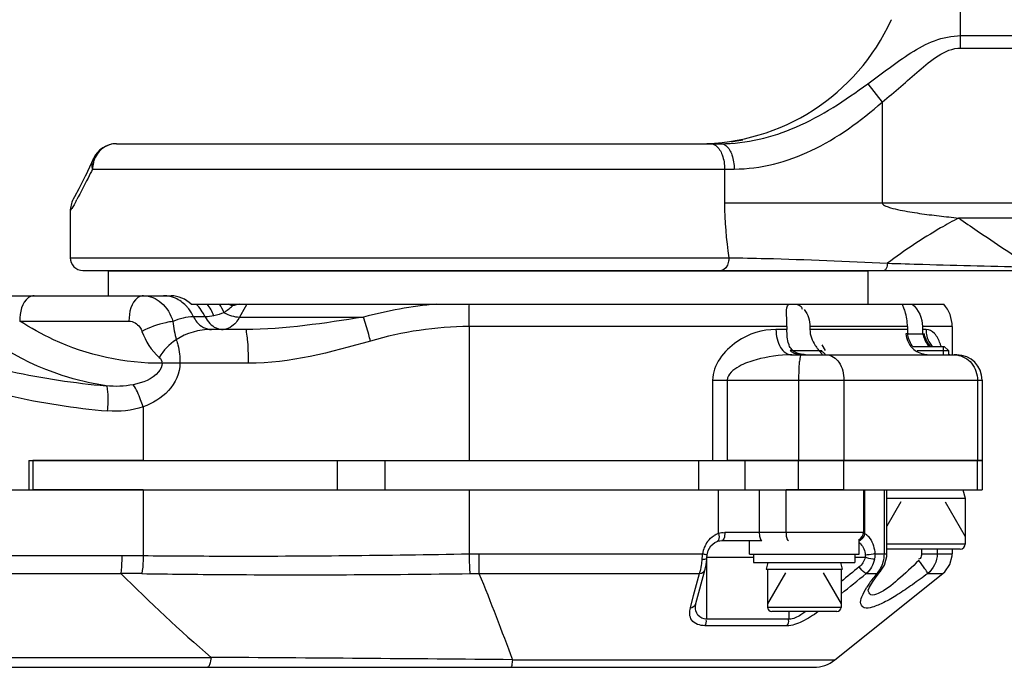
# Model space of a CAD drawing. Header units: millimetres. Extents: x 0 to 8410, y 0 to 5940.
# Tile 78 of 122: x 5513 to 5630, y 1751 to 1827. Entities that reach past the tile are written whole.
import ezdxf

# ---------------------------------------------------------------- set-up
doc = ezdxf.new("R2010")
doc.units = ezdxf.units.MM
doc.header["$LTSCALE"] = 462.55
for name, color, linetype in [('304102000015DXF_CONTINUOUS_LINE', 7, 'CONTINUOUS'), ('304102000022DXF_CONTINUOUS_LINE', 7, 'CONTINUOUS'), ('304104000105DXF_CONTINUOUS_LINE', 7, 'CONTINUOUS'), ('304105000070DXF_CONTINUOUS_LINE', 7, 'CONTINUOUS'), ('304106000010DXF_CONTINUOUS_LINE', 7, 'CONTINUOUS'), ('304107000020DXF_CONTINUOUS_LINE', 7, 'CONTINUOUS'), ('304302000097DXF_CONTINUOUS_LINE', 7, 'CONTINUOUS'), ('501023000058DXF_CONTINUOUS_LINE', 7, 'CONTINUOUS'), ('501023000061DXF_CONTINUOUS_LINE', 7, 'CONTINUOUS'), ('501023000068DXF_CONTINUOUS_LINE', 7, 'CONTINUOUS'), ('604006000002DXF_CONTINUOUS_LINE', 7, 'CONTINUOUS'), ('604006000006DXF_CONTINUOUS_LINE', 7, 'CONTINUOUS')]:
    doc.layers.add(name, color=color, linetype=linetype)

msp = doc.modelspace()

# ---------------------------------------------------------------- linework, layer by layer
at = {"layer": '304102000015DXF_CONTINUOUS_LINE', "color": 9, "linetype": 'Continuous'}
for p, q in [((5624.774, 1823.891), (5624.773, 1854.599)), ((5624.774, 1825.355), (5636.774, 1825.355)), ((5624.774, 1823.891), (5639.774, 1823.891)), ((5613.768, 1819.647), (5615.488, 1817.497)), ((5615.488, 1817.497), (5615.488, 1805.561)), ((5524.759, 1812.561), (5524.747, 1812.561)), ((5521.92, 1809.561), (5597.938, 1809.561)), ((5596.802, 1809.561), (5596.802, 1805.561)), ((5596.802, 1805.561), (5636.774, 1805.561)), ((5636.774, 1803.761), (5624.537, 1803.761)), ((5519.274, 1799.061), (5597.312, 1799.061))]:
    msp.add_line(p, q, dxfattribs=at)
at = {"layer": '304102000015DXF_CONTINUOUS_LINE', "color": 7, "linetype": 'Continuous'}
for p, q in [((5616.545, 1827.244), (5616.524, 1827.198)), ((5598.217, 1812.904), (5598.496, 1812.951)), ((5598.901, 1813.015), (5598.961, 1813.018)), ((5524.759, 1812.561), (5596.343, 1812.561)), ((5522.028, 1810.803), (5521.07, 1808.776)), ((5521.072, 1808.78), (5520.276, 1807.204)), ((5520.276, 1807.203), (5519.791, 1806.28)), ((5520.356, 1807.362), (5520.276, 1807.203)), ((5519.791, 1806.28), (5519.632, 1805.984)), ((5519.274, 1804.561), (5519.274, 1799.061)), ((5520.774, 1797.561), (5633.774, 1797.561))]:
    msp.add_line(p, q, dxfattribs=at)
for centre, radius, start, end in [((5593.774, 1837.561), 25, 270, 335.51102), ((5524.759, 1809.561), 3, 90.24428, 155.55734), ((5522.274, 1804.561), 3, 151.68767, 180), ((5520.774, 1799.061), 1.5, 180, 270)]:
    msp.add_arc(centre, radius, start, end, dxfattribs=at)
at = {"layer": '304102000015DXF_CONTINUOUS_LINE', "color": 9, "linetype": 'Continuous'}
for centre, radius, start, end in [((5525.036, 1809.573), 3.115, 157.68813, 165.76203), ((5525.092, 1809.56), 3.173, 165.79758, 179.97991), ((5443.199, 1848.156), 87.68, 331.10251, 331.23067), ((5639.025, 1805.603), 42.222, 180.05695, 188.91338)]:
    msp.add_arc(centre, radius, start, end, dxfattribs=at)
for points, knots in [([(5613.768, 1819.647), (5615.468, 1820.879), (5617.927, 1822.852), (5621.614, 1824.904), (5623.723, 1825.355), (5624.774, 1825.355)], [0, 0, 0, 0, 0.5000187, 0.7496442, 1, 1, 1, 1]), ([(5615.488, 1817.497), (5616.978, 1818.689), (5619.114, 1820.614), (5621.996, 1823.046), (5623.832, 1823.891), (5624.774, 1823.891)], [0, 0, 0, 0, 0.501684, 0.7523733, 1, 1, 1, 1]), ([(5596.343, 1812.561), (5599.382, 1812.561), (5605.768, 1814.137), (5611.085, 1817.702), (5613.768, 1819.647)], [0, 0, 0, 0, 0.478351, 1, 1, 1, 1]), ([(5597.938, 1809.561), (5601.068, 1809.561), (5607.627, 1811.324), (5612.929, 1815.264), (5615.488, 1817.497)], [0, 0, 0, 0, 0.4795532, 1, 1, 1, 1]), ([(5524.747, 1812.561), (5524.204, 1812.559), (5523.081, 1812.198), (5522.366, 1811.271), (5522.154, 1810.755)], [0, 0, 0, 0, 0.4929829, 1, 1, 1, 1]), ([(5595.104, 1812.561), (5595.333, 1812.561), (5596.008, 1812.284), (5596.648, 1811.135), (5596.802, 1810.125), (5596.802, 1809.561)], [0, 0, 0, 0, 0.1851073, 0.5457168, 1, 1, 1, 1]), ([(5596.343, 1812.561), (5596.56, 1812.561), (5597.209, 1812.271), (5597.793, 1811.121), (5597.938, 1810.124), (5597.938, 1809.561)], [0, 0, 0, 0, 0.1782818, 0.5383099, 1, 1, 1, 1]), ([(5521.92, 1809.561), (5521.743, 1809.196), (5521.144, 1807.983), (5520.512, 1806.787), (5520.056, 1805.957)], [0, 0, 0, 0, 0.2999333, 1, 1, 1, 1]), ([(5519.961, 1805.785), (5519.793, 1805.479), (5519.615, 1805.052), (5519.298, 1804.677), (5519.274, 1804.561)], [0, 0, 0, 0, 0.7466539, 1, 1, 1, 1]), ([(5615.488, 1805.561), (5615.488, 1805.372), (5615.945, 1805.149), (5616.621, 1804.92), (5617.601, 1804.695), (5618.741, 1804.489), (5620.284, 1804.253), (5622.214, 1804.008), (5623.763, 1803.84), (5624.537, 1803.761)], [0, 0, 0, 0, 0.061074, 0.1236059, 0.2488356, 0.3740813, 0.4993102, 0.7497011, 1, 1, 1, 1]), ([(5624.537, 1803.761), (5623.816, 1803.384), (5620.899, 1801.774), (5618.118, 1799.919), (5616.108, 1798.405)], [0, 0, 0, 0, 0.2444275, 1, 1, 1, 1]), ([(5624.537, 1803.761), (5625.269, 1803.256), (5628.134, 1801.292), (5631.03, 1799.372), (5633.195, 1797.959)], [0, 0, 0, 0, 0.2559086, 1, 1, 1, 1]), ([(5597.312, 1799.061), (5597.312, 1798.869), (5597.269, 1798.302), (5596.855, 1797.561), (5596.447, 1797.561)], [0, 0, 0, 0, 0.320848, 1, 1, 1, 1]), ([(5597.312, 1799.061), (5598.775, 1799.037), (5605.043, 1798.918), (5611.307, 1798.636), (5616.108, 1798.405)], [0, 0, 0, 0, 0.2333663, 1, 1, 1, 1]), ([(5616.108, 1798.405), (5616.079, 1798.195), (5616.036, 1797.913), (5615.832, 1797.561), (5615.725, 1797.561)], [0, 0, 0, 0, 0.6641519, 1, 1, 1, 1]), ([(5616.108, 1798.405), (5617.505, 1798.363), (5623.2, 1798.194), (5628.895, 1798.045), (5633.195, 1797.959)], [0, 0, 0, 0, 0.2452664, 1, 1, 1, 1])]:
    msp.add_open_spline(points, degree=3, knots=knots, dxfattribs=at)
at = {"layer": '304102000015DXF_CONTINUOUS_LINE', "color": 7, "linetype": 'Continuous'}
for points, knots in [([(5597.616, 1812.798), (5597.67, 1812.831), (5597.886, 1812.828), (5598.078, 1812.881), (5598.217, 1812.904)], [0, 0, 0, 0, 0.3083437, 1, 1, 1, 1]), ([(5598.961, 1813.018), (5598.772, 1812.936), (5598.351, 1812.897), (5597.946, 1812.827), (5597.741, 1812.805)], [0, 0, 0, 0, 0.4996708, 1, 1, 1, 1]), ([(5598.496, 1812.951), (5598.538, 1812.958), (5598.673, 1812.98), (5598.807, 1813.004), (5598.901, 1813.015)], [0, 0, 0, 0, 0.3115382, 1, 1, 1, 1]), ([(5597.741, 1812.805), (5597.708, 1812.802), (5597.697, 1812.801), (5597.608, 1812.794), (5597.616, 1812.798)], [0, 0, 0, 0, 0.7870976, 1, 1, 1, 1])]:
    msp.add_open_spline(points, degree=3, knots=knots, dxfattribs=at)
at = {"layer": '304102000015DXF_CONTINUOUS_LINE', "color": 9, "linetype": 'Continuous'}
msp.add_open_spline([(5521.92, 1809.561), (5521.827, 1809.966), (5521.856, 1810.425), (5522.028, 1810.803)], degree=3, dxfattribs=at)
at = {"layer": '304102000022DXF_CONTINUOUS_LINE', "color": 7, "linetype": 'Continuous'}
for p, q in [((5383.774, 1794.561), (5531.215, 1794.561)), ((5533.603, 1793.561), (5566.565, 1793.561)), ((5566.566, 1793.561), (5617.883, 1793.561)), ((5617.884, 1793.561), (5622.763, 1793.561)), ((5604.196, 1790.905), (5604.196, 1790.561)), ((5606.915, 1790.905), (5606.915, 1790.561)), ((5618.471, 1790.905), (5618.471, 1790.561)), ((5620.245, 1790.905), (5620.245, 1790.561)), ((5623.774, 1790.905), (5623.774, 1787.561)), ((5540.037, 1790.561), (5536.016, 1790.561)), ((5618.502, 1790.061), (5618.273, 1790.061)), ((5618.538, 1790.061), (5620.474, 1790.061)), ((5604.904, 1788.061), (5604.591, 1788.061)), ((5604.754, 1787.561), (5624.321, 1787.561)), ((5604.919, 1788.061), (5608.282, 1788.061)), ((5623.484, 1787.562), (5623.322, 1787.576)), ((5627.322, 1784.561), (5627.322, 1775.061)), ((5514.361, 1775.061), (5595.389, 1775.061)), ((5514.361, 1775.061), (5514.361, 1771.561)), ((5627.321, 1775.061), (5597.128, 1775.061)), ((5184.89, 1771.561), (5514.361, 1771.561))]:
    msp.add_line(p, q, dxfattribs=at)
at = {"layer": '304102000022DXF_CONTINUOUS_LINE', "color": 9, "linetype": 'Continuous'}
for p, q in [((5538.495, 1793.356), (5538.475, 1793.561)), ((5539.994, 1793.186), (5539.33, 1792.026)), ((5540.209, 1793.561), (5539.994, 1793.186)), ((5535.265, 1792.061), (5533.888, 1792.061)), ((5539.33, 1792.026), (5554.038, 1792.026)), ((5513.285, 1791.561), (5526.236, 1791.561)), ((5604.196, 1790.905), (5566.525, 1790.905)), ((5566.525, 1790.905), (5566.525, 1775.061)), ((5618.471, 1790.905), (5606.915, 1790.905)), ((5623.774, 1790.905), (5620.245, 1790.905)), ((5604.196, 1790.561), (5602.893, 1790.561)), ((5618.471, 1790.561), (5606.915, 1790.561)), ((5620.669, 1790.561), (5620.245, 1790.561)), ((5540.397, 1786.561), (5532.274, 1786.561)), ((5595.389, 1784.561), (5627.322, 1784.561)), ((5595.389, 1784.561), (5595.389, 1775.061)), ((5597.128, 1784.561), (5597.128, 1775.061)), ((5605.574, 1784.561), (5605.574, 1775.061)), ((5610.929, 1784.561), (5610.929, 1775.061)), ((5626.765, 1784.561), (5626.765, 1775.061)), ((5527.919, 1781.416), (5527.919, 1775.061))]:
    msp.add_line(p, q, dxfattribs=at)
at = {"layer": '304102000022DXF_CONTINUOUS_LINE', "color": 2, "linetype": 'Continuous'}
msp.add_line((5608.745, 1788.061), (5608.345, 1788.754), dxfattribs=at)
at = {"layer": '304102000022DXF_CONTINUOUS_LINE', "color": 9, "linetype": 'Continuous'}
for centre, radius, start, end in [((5529.773, 1790.273), 4.469, 41.58723, 44.26318), ((5529.618, 1790.136), 4.676, 37.65177, 41.57862), ((5528.958, 1770.885), 24.41, 67.64412, 68.27238), ((5521.197, 1813.85), 26.819, 308.82012, 310.1652), ((5528.06, 1768.702), 26.771, 67.05816, 67.64412), ((5522.919, 1811.708), 24.071, 307.2707, 308.82361), ((5623.832, 1790.563), 3.162, 180.02349, 187.79442), ((5623.837, 1790.561), 3.167, 187.74829, 201.24112), ((5623.733, 1790.525), 3.057, 201.31889, 209.26), ((5623.694, 1790.502), 3.012, 209.2409, 220.528), ((5616.445, 1786.731), 6.291, 17.10146, 20.35393), ((5624.003, 1785.038), 2.524, 82.99764, 89.9796), ((5530.947, 1870.708), 87.132, 257.64091, 265.1241), ((5531.412, 1869.039), 88.462, 257.33664, 264.99872)]:
    msp.add_arc(centre, radius, start, end, dxfattribs=at)
at = {"layer": '304102000022DXF_CONTINUOUS_LINE', "color": 7, "linetype": 'Continuous'}
for centre, radius, start, end in [((5619.774, 1790.905), 4, 0, 41.62202), ((5622.529, 1790.56), 4.058, 179.97866, 186.67691), ((5623.059, 1790.564), 2.814, 180.05264, 190.40117), ((5623.096, 1790.569), 2.851, 190.36851, 193.33867), ((5606.508, 1789.556), 2.229, 199.5808, 202.43086), ((5612.002, 1791.572), 5.326, 213.00379, 215.64329), ((5612.688, 1792.067), 6.172, 215.67437, 219.62075), ((5621.022, 1790.074), 2.459, 215.02448, 218.30817), ((5623.547, 1790.748), 3.338, 211.25208, 213.34631), ((5623.626, 1790.801), 3.433, 213.36581, 221.17843), ((5605.857, 1789.192), 1.478, 222.92744, 228.43115), ((5606.783, 1793.456), 5.889, 264.75405, 266.6308), ((5624.322, 1784.561), 3, 0, 90)]:
    msp.add_arc(centre, radius, start, end, dxfattribs=at)
at = {"layer": '304102000022DXF_CONTINUOUS_LINE', "color": 9, "linetype": 'Continuous'}
for points, knots in [([(5515.006, 1794.561), (5514.774, 1794.561), (5513.565, 1794.056), (5513.285, 1792.551), (5513.285, 1791.561)], [0, 0, 0, 0, 0.1901589, 1, 1, 1, 1]), ([(5527.957, 1794.561), (5527.724, 1794.561), (5526.515, 1794.056), (5526.236, 1792.551), (5526.236, 1791.561)], [0, 0, 0, 0, 0.1901563, 1, 1, 1, 1]), ([(5527.957, 1794.561), (5528.705, 1794.561), (5530.341, 1793.838), (5531.175, 1792.341), (5531.442, 1791.507)], [0, 0, 0, 0, 0.4605841, 1, 1, 1, 1]), ([(5523.541, 1783.892), (5521.777, 1784.151), (5514.635, 1785.827), (5508.181, 1789.991), (5504.26, 1793.888)], [0, 0, 0, 0, 0.2438699, 1, 1, 1, 1]), ([(5566.525, 1790.905), (5566.525, 1791.145), (5566.529, 1792.031), (5566.543, 1792.917), (5566.566, 1793.561)], [0, 0, 0, 0, 0.2718031, 1, 1, 1, 1]), ([(5533.888, 1792.061), (5533.992, 1791.84), (5534.453, 1791.075), (5535.367, 1790.561), (5536.016, 1790.561)], [0, 0, 0, 0, 0.2735826, 1, 1, 1, 1]), ([(5539.33, 1792.026), (5539.21, 1791.807), (5538.774, 1791.116), (5537.973, 1790.561), (5537.393, 1790.561)], [0, 0, 0, 0, 0.3004769, 1, 1, 1, 1]), ([(5554.858, 1789.197), (5554.784, 1789.46), (5554.516, 1790.405), (5554.243, 1791.348), (5554.038, 1792.026)], [0, 0, 0, 0, 0.2782755, 1, 1, 1, 1]), ([(5530.162, 1786.564), (5525.769, 1786.504), (5519.735, 1787.856), (5514.562, 1790.736), (5513.285, 1791.561)], [0, 0, 0, 0, 0.7428557, 1, 1, 1, 1]), ([(5526.236, 1791.561), (5526.725, 1791.561), (5527.414, 1791.126), (5527.708, 1790.517), (5527.77, 1790.34)], [0, 0, 0, 0, 0.7227677, 1, 1, 1, 1]), ([(5531.442, 1791.507), (5531.163, 1791.481), (5529.893, 1791.248), (5528.662, 1790.807), (5527.77, 1790.34)], [0, 0, 0, 0, 0.2180145, 1, 1, 1, 1]), ([(5540.397, 1786.561), (5540.397, 1787.072), (5540.375, 1787.992), (5540.329, 1789.309), (5540.193, 1789.973), (5540.149, 1790.561), (5540.037, 1790.561)], [0, 0, 0, 0, 0.3789611, 0.7007549, 0.917313, 1, 1, 1, 1]), ([(5602.893, 1790.561), (5601.278, 1790.561), (5597.896, 1789.542), (5595.389, 1786.357), (5595.389, 1784.561)], [0, 0, 0, 0, 0.4735379, 1, 1, 1, 1]), ([(5531.832, 1789.328), (5531.906, 1789.134), (5532.181, 1788.237), (5532.274, 1787.291), (5532.274, 1786.561)], [0, 0, 0, 0, 0.2211637, 1, 1, 1, 1]), ([(5604.754, 1787.561), (5603.334, 1787.561), (5601.13, 1787.231), (5598.563, 1786.348), (5597.128, 1785.273), (5597.128, 1784.561)], [0, 0, 0, 0, 0.4972442, 0.7507493, 1, 1, 1, 1]), ([(5604.041, 1787.79), (5604.106, 1787.747), (5604.239, 1787.672), (5604.383, 1787.619), (5604.455, 1787.601)], [0, 0, 0, 0, 0.5108495, 1, 1, 1, 1]), ([(5604.455, 1787.601), (5604.504, 1787.588), (5604.603, 1787.568), (5604.704, 1787.561), (5604.754, 1787.561)], [0, 0, 0, 0, 0.5034236, 1, 1, 1, 1]), ([(5605.861, 1787.561), (5605.777, 1787.561), (5605.732, 1787.124), (5605.631, 1786.621), (5605.59, 1785.635), (5605.574, 1784.944), (5605.574, 1784.561)], [0, 0, 0, 0, 0.0835499, 0.3000883, 0.6215346, 1, 1, 1, 1]), ([(5608.921, 1787.561), (5609.478, 1787.561), (5610.687, 1786.63), (5610.929, 1785.295), (5610.929, 1784.561)], [0, 0, 0, 0, 0.431292, 1, 1, 1, 1]), ([(5624.311, 1787.543), (5624.975, 1787.461), (5626.303, 1786.699), (5626.765, 1785.268), (5626.765, 1784.561)], [0, 0, 0, 0, 0.4864871, 1, 1, 1, 1]), ([(5530.163, 1786.564), (5530.159, 1786.19), (5529.406, 1784.757), (5527.833, 1784.252), (5526.741, 1784.024)], [0, 0, 0, 0, 0.2512989, 1, 1, 1, 1]), ([(5532.274, 1786.561), (5532.274, 1785.389), (5531.145, 1783.031), (5529.031, 1781.814), (5527.919, 1781.416)], [0, 0, 0, 0, 0.4981643, 1, 1, 1, 1]), ([(5523.7, 1780.913), (5523.758, 1781.586), (5523.811, 1782.518), (5523.706, 1783.461), (5523.635, 1783.838), (5523.541, 1783.892)], [0, 0, 0, 0, 0.6718454, 0.8926133, 1, 1, 1, 1]), ([(5527.919, 1781.416), (5527.825, 1781.69), (5527.488, 1782.581), (5527.132, 1783.486), (5526.741, 1784.024)], [0, 0, 0, 0, 0.3037055, 1, 1, 1, 1])]:
    msp.add_open_spline(points, degree=3, knots=knots, dxfattribs=at)
for points in [[(5531.742, 1794.26), (5531.305, 1794.454), (5530.818, 1794.561), (5530.341, 1794.561)], [(5532.973, 1793.392), (5532.623, 1793.751), (5532.201, 1794.056), (5531.742, 1794.26)], [(5535.265, 1792.061), (5535, 1792.62), (5534.631, 1793.144), (5534.175, 1793.561)], [(5536.29, 1792.178), (5536.101, 1792.673), (5535.845, 1793.153), (5535.507, 1793.561)], [(5537.496, 1792.553), (5537.34, 1792.901), (5537.163, 1793.241), (5536.956, 1793.561)], [(5539.339, 1793.561), (5539.055, 1793.504), (5538.774, 1793.434), (5538.495, 1793.356)], [(5562.624, 1793.561), (5559.727, 1793.31), (5556.846, 1792.781), (5554.038, 1792.026)], [(5533.888, 1792.062), (5533.052, 1792.062), (5532.205, 1791.849), (5531.442, 1791.507)], [(5533.888, 1792.061), (5533.732, 1792.39), (5533.542, 1792.704), (5533.32, 1792.992)], [(5536.29, 1792.178), (5535.951, 1792.116), (5535.609, 1792.061), (5535.265, 1792.061)], [(5535.265, 1792.061), (5535.527, 1791.506), (5535.991, 1790.991), (5536.552, 1790.742)], [(5537.496, 1792.553), (5537.105, 1792.395), (5536.704, 1792.254), (5536.29, 1792.178)], [(5537.496, 1792.553), (5538.058, 1792.256), (5538.694, 1792.046), (5539.33, 1792.026)], [(5554.038, 1792.026), (5549.401, 1791.311), (5544.73, 1790.561), (5540.037, 1790.561)], [(5531.442, 1791.507), (5531.496, 1790.771), (5531.659, 1790.045), (5531.833, 1789.328)], [(5536.552, 1790.742), (5536.814, 1790.626), (5537.106, 1790.561), (5537.393, 1790.561)], [(5566.525, 1790.905), (5562.595, 1790.905), (5558.635, 1790.285), (5554.858, 1789.197)], [(5527.77, 1790.34), (5528.18, 1789.173), (5528.89, 1788.06), (5529.826, 1787.253)], [(5536.016, 1790.561), (5534.562, 1790.562), (5533.02, 1790.166), (5531.832, 1789.328)], [(5602.893, 1790.561), (5602.893, 1789.831), (5603.053, 1789.061), (5603.438, 1788.44)], [(5621.666, 1790.091), (5621.413, 1790.357), (5621.037, 1790.561), (5620.669, 1790.561)], [(5622.344, 1788.919), (5622.186, 1789.342), (5621.977, 1789.764), (5621.666, 1790.091)], [(5531.832, 1789.328), (5531.004, 1788.839), (5530.308, 1788.086), (5529.826, 1787.253)], [(5554.858, 1789.197), (5550.15, 1787.842), (5545.297, 1786.561), (5540.397, 1786.561)], [(5603.438, 1788.44), (5603.594, 1788.189), (5603.795, 1787.954), (5604.041, 1787.79)], [(5529.826, 1787.253), (5530, 1787.103), (5530.189, 1786.823), (5530.09, 1786.615)], [(5532.274, 1786.561), (5531.57, 1786.563), (5530.866, 1786.564), (5530.163, 1786.564)], [(5526.741, 1784.024), (5525.696, 1783.806), (5524.602, 1783.777), (5523.541, 1783.892)], [(5527.919, 1781.416), (5526.584, 1780.945), (5525.111, 1780.789), (5523.7, 1780.913)]]:
    msp.add_open_spline(points, degree=3, dxfattribs=at)
at = {"layer": '304102000022DXF_CONTINUOUS_LINE', "color": 7, "linetype": 'Continuous'}
for points in [[(5533.603, 1793.561), (5532.969, 1794.148), (5532.078, 1794.561), (5531.215, 1794.561)], [(5604.145, 1792.612), (5604.145, 1792.937), (5604.156, 1793.351), (5604.414, 1793.547)], [(5619.027, 1793.561), (5619.788, 1792.954), (5620.245, 1791.879), (5620.245, 1790.905)], [(5604.196, 1790.905), (5604.196, 1791.474), (5604.145, 1792.043), (5604.145, 1792.612)], [(5606.245, 1792.916), (5606.701, 1792.376), (5606.915, 1791.611), (5606.915, 1790.905)], [(5604.408, 1788.809), (5604.21, 1789.363), (5604.196, 1789.973), (5604.196, 1790.561)], [(5606.915, 1790.561), (5606.915, 1789.898), (5607.174, 1789.227), (5607.536, 1788.67)], [(5619.009, 1788.663), (5618.719, 1789.076), (5618.558, 1789.587), (5618.499, 1790.088)], [(5620.322, 1789.911), (5620.396, 1789.597), (5620.525, 1789.292), (5620.693, 1789.016)], [(5604.774, 1788.185), (5604.635, 1788.335), (5604.526, 1788.516), (5604.448, 1788.706)], [(5605.506, 1787.734), (5605.277, 1787.81), (5605.056, 1787.926), (5604.876, 1788.086)], [(5606.245, 1787.591), (5605.995, 1787.614), (5605.744, 1787.655), (5605.506, 1787.734)]]:
    msp.add_open_spline(points, degree=3, dxfattribs=at)
for points, knots in [([(5605.413, 1793.547), (5605.494, 1793.514), (5605.656, 1793.45), (5605.803, 1793.346), (5605.86, 1793.278)], [0, 0, 0, 0, 0.4962875, 1, 1, 1, 1]), ([(5605.86, 1793.278), (5605.896, 1793.236), (5605.958, 1793.133), (5605.981, 1793.016), (5605.986, 1792.952)], [0, 0, 0, 0, 0.4631354, 1, 1, 1, 1]), ([(5618.01, 1793.204), (5617.987, 1793.268), (5617.944, 1793.386), (5617.902, 1793.505), (5617.884, 1793.561)], [0, 0, 0, 0, 0.5326283, 1, 1, 1, 1]), ([(5618.471, 1790.905), (5618.471, 1791.512), (5618.332, 1792.301), (5618.07, 1793.039), (5618.01, 1793.204)], [0, 0, 0, 0, 0.7755097, 1, 1, 1, 1]), ([(5607.933, 1788.131), (5607.999, 1788.053), (5608.114, 1787.92), (5608.232, 1787.789), (5608.279, 1787.732)], [0, 0, 0, 0, 0.5808827, 1, 1, 1, 1]), ([(5608.279, 1787.732), (5608.285, 1787.724), (5608.296, 1787.71), (5608.307, 1787.695), (5608.312, 1787.688)], [0, 0, 0, 0, 0.5308001, 1, 1, 1, 1]), ([(5608.312, 1787.688), (5608.321, 1787.676), (5608.335, 1787.653), (5608.344, 1787.628), (5608.345, 1787.617)], [0, 0, 0, 0, 0.5961203, 1, 1, 1, 1]), ([(5608.345, 1787.617), (5608.345, 1787.611), (5608.342, 1787.599), (5608.333, 1787.591), (5608.328, 1787.587)], [0, 0, 0, 0, 0.4886644, 1, 1, 1, 1])]:
    msp.add_open_spline(points, degree=3, knots=knots, dxfattribs=at)
at = {"layer": '304102000022DXF_CONTINUOUS_LINE', "color": 2, "linetype": 'Continuous'}
for points, knots in [([(5618.273, 1790.061), (5618.314, 1789.737), (5618.458, 1789.2), (5618.723, 1788.744), (5618.866, 1788.561)], [0, 0, 0, 0, 0.5436514, 1, 1, 1, 1]), ([(5621.197, 1788.561), (5621.084, 1788.693), (5620.87, 1788.984), (5620.614, 1789.496), (5620.509, 1789.868), (5620.474, 1790.061)], [0, 0, 0, 0, 0.3156213, 0.6578107, 1, 1, 1, 1]), ([(5618.866, 1788.561), (5618.893, 1788.526), (5619.096, 1788.28), (5619.551, 1787.914), (5620.054, 1787.723), (5620.322, 1787.66)], [0, 0, 0, 0, 0.0743252, 0.5371626, 1, 1, 1, 1])]:
    msp.add_open_spline(points, degree=3, knots=knots, dxfattribs=at)
for points in [[(5604.591, 1788.061), (5604.732, 1787.939), (5605.053, 1787.748), (5605.616, 1787.601), (5606.033, 1787.569), (5606.245, 1787.564)], [(5608.704, 1787.561), (5608.746, 1787.561), (5608.767, 1787.578), (5608.596, 1787.734), (5608.394, 1787.936), (5608.282, 1788.061)], [(5620.322, 1787.66), (5620.474, 1787.624), (5620.781, 1787.574), (5621.084, 1787.561), (5621.233, 1787.561)]]:
    msp.add_open_spline(points, degree=3, dxfattribs=at)
at = {"layer": '304104000105DXF_CONTINUOUS_LINE', "color": 7, "linetype": 'Continuous'}
for p, q in [((5527.919, 1775.061), (5514.856, 1775.061)), ((5514.865, 1771.561), (5514.865, 1775.061)), ((5566.525, 1775.061), (5627.321, 1775.061)), ((5627.322, 1775.061), (5627.322, 1771.561)), ((5527.919, 1771.561), (5514.865, 1771.561)), ((5566.525, 1771.561), (5627.322, 1771.561))]:
    msp.add_line(p, q, dxfattribs=at)
at = {"layer": '304104000105DXF_CONTINUOUS_LINE', "color": 9, "linetype": 'Continuous'}
for p, q in [((5550.934, 1771.561), (5550.934, 1775.061)), ((5556.601, 1771.561), (5556.601, 1775.061)), ((5593.725, 1775.061), (5593.725, 1771.561)), ((5599.22, 1775.061), (5599.22, 1771.561)), ((5605.574, 1771.561), (5605.574, 1775.061)), ((5610.929, 1771.561), (5610.929, 1775.061)), ((5626.765, 1771.561), (5626.765, 1775.061))]:
    msp.add_line(p, q, dxfattribs=at)
at = {"layer": '304105000070DXF_CONTINUOUS_LINE', "color": 7, "linetype": 'Continuous'}
for p, q in [((5600.245, 1763.961), (5600.245, 1762.961)), ((5612.245, 1763.961), (5612.245, 1762.961)), ((5600.245, 1762.961), (5612.245, 1762.961))]:
    msp.add_line(p, q, dxfattribs=at)
at = {"layer": '304106000010DXF_CONTINUOUS_LINE', "color": 7, "linetype": 'Continuous'}
for p, q in [((5599.745, 1763.961), (5599.745, 1765.561)), ((5612.745, 1763.961), (5612.745, 1765.716)), ((5599.745, 1763.961), (5612.745, 1763.961))]:
    msp.add_line(p, q, dxfattribs=at)
at = {"layer": '304107000020DXF_CONTINUOUS_LINE', "color": 7, "linetype": 'Continuous'}
for p, q in [((5383.348, 1771.561), (5596.081, 1771.561)), ((5610.929, 1771.561), (5604.082, 1771.561)), ((5613.245, 1771.561), (5613.245, 1766.561)), ((5616.025, 1764.006), (5616.025, 1771.561)), ((5595.631, 1765.322), (5595.928, 1765.468)), ((5596.467, 1765.561), (5601.223, 1765.561)), ((5623.774, 1764.561), (5623.774, 1764.004)), ((5594.696, 1763.512), (5594.729, 1763.871)), ((5593.405, 1758.124), (5594.51, 1762.183)), ((5609.869, 1751.438), (5622.648, 1761.661)), ((5593.353, 1757.774), (5593.353, 1757.775)), ((5159.209, 1750.561), (5607.37, 1750.561))]:
    msp.add_line(p, q, dxfattribs=at)
at = {"layer": '304107000020DXF_CONTINUOUS_LINE', "color": 9, "linetype": 'Continuous'}
for p, q in [((5527.919, 1771.561), (5527.919, 1763.791)), ((5566.525, 1771.561), (5566.525, 1764.004)), ((5596.081, 1766.406), (5596.081, 1771.561)), ((5600.914, 1771.561), (5600.914, 1766.561)), ((5604.082, 1766.561), (5604.082, 1771.561)), ((5613.4, 1771.561), (5613.4, 1766.406)), ((5615.733, 1764.006), (5615.733, 1771.561)), ((5596.837, 1766.561), (5613.245, 1766.561)), ((5566.525, 1764.004), (5567.674, 1764.014)), ((5567.674, 1764.014), (5594.201, 1764.009)), ((5614.618, 1764.006), (5616.025, 1764.006)), ((5620.118, 1764.561), (5620.118, 1764.004)), ((5620.118, 1764.004), (5623.774, 1764.004)), ((5621.991, 1764.561), (5621.991, 1764.004)), ((5390.727, 1763.805), (5525.387, 1763.805)), ((5525.387, 1763.805), (5527.919, 1763.791)), ((5600.245, 1763.561), (5594.682, 1763.561)), ((5594.682, 1756.263), (5594.682, 1763.317)), ((5613.445, 1763.561), (5612.245, 1763.561)), ((5391.126, 1761.684), (5525.254, 1761.683)), ((5567.696, 1761.661), (5593.834, 1761.661)), ((5593.133, 1759.046), (5593.834, 1761.661)), ((5613.579, 1761.661), (5614.217, 1761.661)), ((5614.217, 1761.661), (5614.834, 1761.661)), ((5614.834, 1761.661), (5615.294, 1761.933)), ((5620.869, 1761.661), (5622.648, 1761.661)), ((5592.747, 1757.605), (5593.133, 1759.046)), ((5592.83, 1757.914), (5592.921, 1758.253)), ((5592.921, 1758.253), (5593.133, 1759.046)), ((5592.747, 1757.605), (5592.83, 1757.914)), ((5604.467, 1756.254), (5604.467, 1757.161)), ((5604.467, 1756.254), (5594.682, 1756.263)), ((5604.179, 1755.474), (5594.472, 1755.482)), ((5382.94, 1751.733), (5535.978, 1751.734)), ((5571.671, 1751.455), (5609.869, 1751.438))]:
    msp.add_line(p, q, dxfattribs=at)
at = {"layer": '304107000020DXF_CONTINUOUS_LINE', "color": 7, "linetype": 'Continuous'}
for points in [[(5594.729, 1763.871), (5594.867, 1764.39), (5595.183, 1764.927), (5595.631, 1765.322)], [(5595.929, 1765.468), (5596.013, 1765.496), (5596.467, 1765.561)], [(5615.295, 1761.934), (5615.738, 1762.643), (5616.011, 1763.695), (5616.025, 1764.006)], [(5622.647, 1761.661), (5622.885, 1761.872), (5623.492, 1762.735), (5623.763, 1763.754), (5623.773, 1764.004)], [(5594.51, 1762.183), (5594.617, 1762.704), (5594.688, 1763.377), (5594.696, 1763.512)], [(5613.971, 1760.043), (5614.321, 1760.644), (5614.883, 1761.426), (5615.294, 1761.933)], [(5613.816, 1759.668), (5613.825, 1759.698), (5613.971, 1760.043)], [(5593.353, 1757.774), (5593.384, 1758.035), (5593.405, 1758.123)]]:
    msp.add_lwpolyline(points, dxfattribs=at)
at = {"layer": '304107000020DXF_CONTINUOUS_LINE', "color": 9, "linetype": 'Continuous'}
msp.add_lwpolyline([(5613.479, 1763.858), (5613.482, 1763.754), (5613.47, 1763.655), (5613.445, 1763.561)], dxfattribs=at)
for centre, radius, start, end in [((5597.012, 1763.837), 2.733, 111.20651, 122.08729), ((5596.979, 1763.916), 2.648, 109.83079, 111.15576), ((5597.242, 1763.603), 3.065, 143.10154, 157.88873), ((5611.887, 1764.15), 1.443, 45.32325, 54.96122), ((5612.324, 1766.444), 1.006, 295.01101, 304.32352), ((5597.344, 1763.564), 3.174, 157.92338, 171.93986), ((5524.003, 1527.955), 233.731, 89.07868, 89.69338), ((4532.063, 3103.019), 1723.055, 308.75176, 308.878695), ((5628.276, 1750.363), 17.56, 139.95569, 142.47495), ((5622.985, 1754.243), 10.996, 145.09216, 148.14107), ((5625.513, 1752.485), 14.076, 142.4709, 145.11045), ((5615.177, 1759.76), 1.356, 179.98354, 182.64153), ((5592.819, 1758.282), 0.608, 335.7714, 344.80399), ((5601.173, 1763.896), 8.511, 306.95939, 307.67107), ((5467.778, -9251.262), 11003.207, 89.4590008, 89.6448673)]:
    msp.add_arc(centre, radius, start, end, dxfattribs=at)
at = {"layer": '304107000020DXF_CONTINUOUS_LINE', "color": 7, "linetype": 'Continuous'}
for centre, radius, start, end in [((5612.245, 1766.561), 1, 300.63635, 360), ((5607.37, 1754.561), 4, 270, 308.66653)]:
    msp.add_arc(centre, radius, start, end, dxfattribs=at)
at = {"layer": '304107000020DXF_CONTINUOUS_LINE', "color": 9, "linetype": 'Continuous'}
for points in [[(5596.081, 1766.406), (5596.151, 1766.152), (5596.198, 1765.849), (5596.079, 1765.614)], [(5596.081, 1766.406), (5596.308, 1766.504), (5596.589, 1766.588), (5596.817, 1766.493)], [(5600.914, 1766.561), (5600.914, 1766.357), (5600.931, 1766.151), (5600.978, 1765.951)], [(5604.082, 1766.561), (5604.082, 1766.357), (5604.099, 1766.151), (5604.146, 1765.951)], [(5613.4, 1766.406), (5613.342, 1766.098), (5613.151, 1765.791), (5612.891, 1765.614)], [(5594.791, 1765.443), (5595.001, 1765.722), (5595.265, 1765.967), (5595.56, 1766.153)], [(5612.902, 1765.176), (5613.243, 1764.839), (5613.428, 1764.335), (5613.479, 1763.858)], [(5614.618, 1764.006), (5614.63, 1763.788), (5614.635, 1763.55), (5614.533, 1763.357)], [(5615.607, 1763.048), (5615.691, 1763.359), (5615.733, 1763.684), (5615.733, 1764.006)], [(5621.991, 1764.004), (5621.991, 1763.138), (5621.545, 1762.203), (5620.869, 1761.661)], [(5594.073, 1762.647), (5594.108, 1762.876), (5594.132, 1763.107), (5594.147, 1763.338)], [(5594.147, 1763.338), (5594.157, 1763.481), (5594.166, 1763.624), (5594.18, 1763.766)], [(5613.445, 1763.561), (5613.348, 1763.133), (5613.093, 1762.719), (5612.751, 1762.443)], [(5614.567, 1763.339), (5614.431, 1762.705), (5614.073, 1762.082), (5613.579, 1761.661)], [(5615.294, 1762.275), (5615.43, 1762.517), (5615.535, 1762.779), (5615.607, 1763.048)], [(5525.254, 1761.683), (5528.712, 1758.245), (5532.272, 1754.903), (5535.978, 1751.734)], [(5566.617, 1761.657), (5566.977, 1761.662), (5567.337, 1761.667), (5567.696, 1761.656)], [(5567.696, 1761.661), (5569.105, 1758.293), (5570.395, 1754.876), (5571.671, 1751.455)], [(5593.834, 1761.661), (5593.953, 1761.978), (5594.023, 1762.312), (5594.073, 1762.647)], [(5593.834, 1761.661), (5594.116, 1761.701), (5594.436, 1761.907), (5594.51, 1762.182)], [(5612.751, 1762.443), (5612.036, 1761.865), (5611.321, 1761.288), (5610.605, 1760.711)], [(5614.834, 1761.661), (5615.014, 1761.842), (5615.168, 1762.052), (5615.294, 1762.275)], [(5592.747, 1757.605), (5592.996, 1757.645), (5593.269, 1757.802), (5593.373, 1758.033)], [(5594.472, 1755.482), (5594.609, 1755.677), (5594.702, 1755.96), (5594.617, 1756.182)], [(5604.179, 1755.474), (5604.347, 1755.649), (5604.491, 1755.959), (5604.378, 1756.174)]]:
    msp.add_open_spline(points, degree=3, dxfattribs=at)
for points, knots in [([(5596.837, 1766.561), (5596.837, 1766.434), (5596.812, 1766.112), (5596.702, 1765.561), (5596.467, 1765.561)], [0, 0, 0, 0, 0.3517532, 1, 1, 1, 1]), ([(5613.247, 1766.49), (5613.272, 1766.474), (5613.324, 1766.434), (5613.37, 1766.386), (5613.393, 1766.359)], [0, 0, 0, 0, 0.4561182, 1, 1, 1, 1]), ([(5613.4, 1766.406), (5613.448, 1766.381), (5613.544, 1766.322), (5613.633, 1766.253), (5613.676, 1766.216)], [0, 0, 0, 0, 0.4906234, 1, 1, 1, 1]), ([(5596.034, 1765.545), (5596.019, 1765.527), (5595.988, 1765.497), (5595.949, 1765.475), (5595.929, 1765.468)], [0, 0, 0, 0, 0.5151475, 1, 1, 1, 1]), ([(5596.079, 1765.614), (5596.072, 1765.601), (5596.059, 1765.577), (5596.042, 1765.555), (5596.034, 1765.545)], [0, 0, 0, 0, 0.5143222, 1, 1, 1, 1]), ([(5600.978, 1765.951), (5600.991, 1765.896), (5601.031, 1765.757), (5601.123, 1765.561), (5601.223, 1765.561)], [0, 0, 0, 0, 0.3652878, 1, 1, 1, 1]), ([(5604.146, 1765.951), (5604.159, 1765.896), (5604.199, 1765.757), (5604.291, 1765.561), (5604.391, 1765.561)], [0, 0, 0, 0, 0.3652878, 1, 1, 1, 1]), ([(5613.676, 1766.216), (5613.808, 1766.104), (5614.345, 1765.482), (5614.562, 1764.643), (5614.618, 1764.006)], [0, 0, 0, 0, 0.2128715, 1, 1, 1, 1]), ([(5527.919, 1763.791), (5531.12, 1763.757), (5543.989, 1763.687), (5556.859, 1763.812), (5566.525, 1764.004)], [0, 0, 0, 0, 0.2486964, 1, 1, 1, 1]), ([(5566.525, 1764.004), (5566.529, 1763.781), (5566.549, 1762.999), (5566.578, 1762.216), (5566.617, 1761.657)], [0, 0, 0, 0, 0.2844182, 1, 1, 1, 1]), ([(5567.674, 1764.014), (5567.674, 1763.791), (5567.676, 1763.006), (5567.682, 1762.222), (5567.696, 1761.661)], [0, 0, 0, 0, 0.2848255, 1, 1, 1, 1]), ([(5594.18, 1763.766), (5594.183, 1763.803), (5594.191, 1763.877), (5594.2, 1763.951), (5594.205, 1763.988)], [0, 0, 0, 0, 0.5005598, 1, 1, 1, 1]), ([(5594.201, 1764.009), (5594.331, 1763.986), (5594.447, 1763.927), (5594.736, 1763.921), (5594.729, 1763.872)], [0, 0, 0, 0, 0.7246185, 1, 1, 1, 1]), ([(5614.618, 1764.006), (5614.546, 1763.986), (5614.17, 1763.907), (5613.787, 1763.871), (5613.479, 1763.858)], [0, 0, 0, 0, 0.1946684, 1, 1, 1, 1]), ([(5620.118, 1764.004), (5620.118, 1763.817), (5620.122, 1763.492), (5619.861, 1763.382), (5619.792, 1763.37)], [0, 0, 0, 0, 0.7258647, 1, 1, 1, 1]), ([(5525.387, 1763.805), (5525.387, 1763.61), (5525.376, 1762.901), (5525.331, 1762.191), (5525.254, 1761.683)], [0, 0, 0, 0, 0.2752145, 1, 1, 1, 1]), ([(5527.919, 1763.791), (5527.917, 1763.595), (5527.898, 1762.881), (5527.845, 1762.166), (5527.761, 1761.656)], [0, 0, 0, 0, 0.2755072, 1, 1, 1, 1]), ([(5594.147, 1763.338), (5594.222, 1763.343), (5594.389, 1763.368), (5594.69, 1763.393), (5594.696, 1763.512)], [0, 0, 0, 0, 0.3854856, 1, 1, 1, 1]), ([(5614.567, 1763.339), (5614.494, 1763.347), (5614.117, 1763.405), (5613.744, 1763.487), (5613.445, 1763.561)], [0, 0, 0, 0, 0.1908576, 1, 1, 1, 1]), ([(5619.817, 1763.223), (5619.008, 1762.422), (5617.493, 1761.022), (5615.855, 1759.684), (5615, 1759.304)], [0, 0, 0, 0, 0.548803, 1, 1, 1, 1]), ([(5620.869, 1761.661), (5620.809, 1761.868), (5620.404, 1762.375), (5620.065, 1762.893), (5619.817, 1763.223)], [0, 0, 0, 0, 0.3429115, 1, 1, 1, 1]), ([(5527.761, 1761.656), (5530.981, 1761.604), (5543.932, 1761.466), (5556.886, 1761.525), (5566.617, 1761.657)], [0, 0, 0, 0, 0.2485988, 1, 1, 1, 1]), ([(5613.579, 1761.661), (5613.518, 1761.682), (5613.191, 1761.891), (5612.939, 1762.186), (5612.751, 1762.443)], [0, 0, 0, 0, 0.1689672, 1, 1, 1, 1]), ([(5620.869, 1761.661), (5620.275, 1761.212), (5619.104, 1760.353), (5617.383, 1759.197), (5615.787, 1758.249), (5614.511, 1757.712), (5613.412, 1757.414), (5612.786, 1758.123), (5613.116, 1759.079), (5613.423, 1759.69), (5613.645, 1760.047)], [0, 0, 0, 0, 0.1957362, 0.3816616, 0.5470461, 0.6772395, 0.7600411, 0.8130039, 0.8892622, 1, 1, 1, 1]), ([(5615, 1759.304), (5614.732, 1759.185), (5614.136, 1758.92), (5613.833, 1759.491), (5613.823, 1759.698)], [0, 0, 0, 0, 0.5862326, 1, 1, 1, 1]), ([(5594.472, 1755.482), (5593.906, 1755.482), (5592.653, 1755.87), (5592.62, 1757.134), (5592.747, 1757.605)], [0, 0, 0, 0, 0.5371657, 1, 1, 1, 1]), ([(5594.682, 1756.263), (5594.301, 1756.263), (5593.497, 1756.612), (5593.353, 1757.417), (5593.353, 1757.774)], [0, 0, 0, 0, 0.5163561, 1, 1, 1, 1]), ([(5607.94, 1757.156), (5607.326, 1756.711), (5606.155, 1755.99), (5604.807, 1755.473), (5604.179, 1755.474)], [0, 0, 0, 0, 0.5471974, 1, 1, 1, 1]), ([(5606.291, 1757.095), (5606.138, 1756.98), (5605.591, 1756.603), (5604.95, 1756.254), (5604.467, 1756.254)], [0, 0, 0, 0, 0.2837247, 1, 1, 1, 1]), ([(5535.978, 1751.734), (5535.933, 1751.441), (5535.868, 1751.094), (5535.669, 1750.561), (5535.541, 1750.561)], [0, 0, 0, 0, 0.697747, 1, 1, 1, 1]), ([(5571.671, 1751.455), (5571.652, 1751.233), (5571.591, 1751.019), (5571.577, 1750.561), (5571.495, 1750.561)], [0, 0, 0, 0, 0.7292524, 1, 1, 1, 1])]:
    msp.add_open_spline(points, degree=3, knots=knots, dxfattribs=at)
at = {"layer": '304302000097DXF_CONTINUOUS_LINE', "color": 7, "linetype": 'Continuous'}
for p, q in [((5613.773, 1797.461), (5523.774, 1797.461)), ((5523.774, 1797.461), (5523.774, 1794.561)), ((5613.774, 1797.461), (5613.774, 1793.561))]:
    msp.add_line(p, q, dxfattribs=at)
at = {"layer": '304302000097DXF_CONTINUOUS_LINE', "color": 2, "linetype": 'Continuous'}
for p, q in [((5542.587, 1797.461), (5542.587, 1797.561)), ((5545.587, 1797.461), (5545.587, 1797.561)), ((5601.252, 1797.461), (5601.252, 1797.561)), ((5604.252, 1797.461), (5604.252, 1797.561))]:
    msp.add_line(p, q, dxfattribs=at)
at = {"layer": '304302000097DXF_CONTINUOUS_LINE', "color": 7, "linetype": 'Continuous'}
msp.add_arc((5530.274, 1797.461), 0.9, 173.50361, 178.74671, dxfattribs=at)
at = {"layer": '501023000058DXF_CONTINUOUS_LINE', "color": 7, "linetype": 'Continuous'}
for p, q in [((5619.11, 1788.561), (5622.822, 1788.561)), ((5622.822, 1788.561), (5623.322, 1788.061)), ((5619.621, 1788.061), (5620.322, 1788.061)), ((5620.322, 1788.061), (5623.322, 1788.061)), ((5623.322, 1788.061), (5623.322, 1787.561)), ((5625.322, 1770.561), (5616.025, 1770.561)), ((5625.322, 1770.561), (5625.322, 1765.161)), ((5624.722, 1764.561), (5616.025, 1764.561))]:
    msp.add_line(p, q, dxfattribs=at)
at = {"layer": '501023000058DXF_CONTINUOUS_LINE', "color": 2, "linetype": 'Continuous'}
for p, q in [((5622.722, 1787.561), (5622.722, 1788.561)), ((5617.691, 1770.161), (5616.025, 1767.277)), ((5622.953, 1770.161), (5625.322, 1766.058))]:
    msp.add_line(p, q, dxfattribs=at)
at = {"layer": '501023000058DXF_CONTINUOUS_LINE', "color": 9, "linetype": 'Continuous'}
msp.add_line((5625.322, 1765.161), (5616.025, 1765.161), dxfattribs=at)
at = {"layer": '501023000058DXF_CONTINUOUS_LINE', "color": 7, "linetype": 'Continuous'}
msp.add_arc((5624.722, 1765.161), 0.6, 270, 360, dxfattribs=at)
at = {"layer": '501023000061DXF_CONTINUOUS_LINE', "color": 7, "linetype": 'Continuous'}
for p, q in [((5525.791, 1797.561), (5525.791, 1797.461)), ((5528.791, 1797.561), (5528.791, 1797.461)), ((5534.633, 1797.461), (5534.633, 1797.561)), ((5537.633, 1797.461), (5537.633, 1797.561)), ((5552.222, 1797.561), (5552.222, 1797.461)), ((5555.222, 1797.561), (5555.222, 1797.461)), ((5573.844, 1797.561), (5573.844, 1797.461)), ((5576.844, 1797.561), (5576.844, 1797.461)), ((5593.705, 1797.561), (5593.705, 1797.461)), ((5596.705, 1797.561), (5596.705, 1797.461)), ((5606.484, 1797.561), (5606.484, 1797.461)), ((5609.484, 1797.561), (5609.484, 1797.461)), ((5611.756, 1797.561), (5611.756, 1797.461))]:
    msp.add_line(p, q, dxfattribs=at)
at = {"layer": '501023000061DXF_CONTINUOUS_LINE', "color": 2, "linetype": 'Continuous'}
for p, q in [((5526.291, 1797.561), (5526.291, 1797.461)), ((5528.291, 1797.561), (5528.291, 1797.461)), ((5535.133, 1797.561), (5535.133, 1797.461)), ((5537.133, 1797.561), (5537.133, 1797.461)), ((5552.722, 1797.561), (5552.722, 1797.461)), ((5554.722, 1797.561), (5554.722, 1797.461)), ((5574.344, 1797.561), (5574.344, 1797.461)), ((5576.344, 1797.561), (5576.344, 1797.461)), ((5594.205, 1797.561), (5594.205, 1797.461)), ((5596.205, 1797.561), (5596.205, 1797.461)), ((5606.984, 1797.561), (5606.984, 1797.461)), ((5608.984, 1797.561), (5608.984, 1797.461)), ((5611.256, 1797.561), (5611.256, 1797.461))]:
    msp.add_line(p, q, dxfattribs=at)
at = {"layer": '501023000068DXF_CONTINUOUS_LINE', "color": 7, "linetype": 'Continuous'}
for p, q in [((5601.885, 1762.151), (5601.885, 1757.661)), ((5610.605, 1762.151), (5610.605, 1757.661)), ((5610.105, 1757.161), (5602.385, 1757.161))]:
    msp.add_line(p, q, dxfattribs=at)
at = {"layer": '501023000068DXF_CONTINUOUS_LINE', "color": 2, "linetype": 'Continuous'}
for p, q in [((5604.014, 1761.761), (5601.885, 1758.074)), ((5608.476, 1761.761), (5610.605, 1758.074))]:
    msp.add_line(p, q, dxfattribs=at)
at = {"layer": '501023000068DXF_CONTINUOUS_LINE', "color": 9, "linetype": 'Continuous'}
msp.add_line((5610.605, 1757.661), (5601.885, 1757.661), dxfattribs=at)
at = {"layer": '501023000068DXF_CONTINUOUS_LINE', "color": 7, "linetype": 'Continuous'}
for centre, start, end in [((5602.385, 1757.661), 180, 270), ((5610.105, 1757.661), 270, 360)]:
    msp.add_arc(centre, 0.5, start, end, dxfattribs=at)
at = {"layer": '604006000002DXF_CONTINUOUS_LINE', "color": 7, "linetype": 'Continuous'}
for p, q in [((5601.944, 1762.961), (5601.745, 1762.187)), ((5610.545, 1762.961), (5610.745, 1762.187)), ((5601.745, 1762.187), (5610.745, 1762.187)), ((5601.745, 1762.187), (5601.885, 1762.151)), ((5610.745, 1762.187), (5610.605, 1762.151))]:
    msp.add_line(p, q, dxfattribs=at)
at = {"layer": '604006000006DXF_CONTINUOUS_LINE', "color": 7, "linetype": 'Continuous'}
for p, q in [((5625.045, 1771.561), (5625.322, 1770.601)), ((5616.025, 1770.601), (5625.322, 1770.601)), ((5625.322, 1770.601), (5625.186, 1770.561))]:
    msp.add_line(p, q, dxfattribs=at)

doc.saveas('drawing.dxf')
